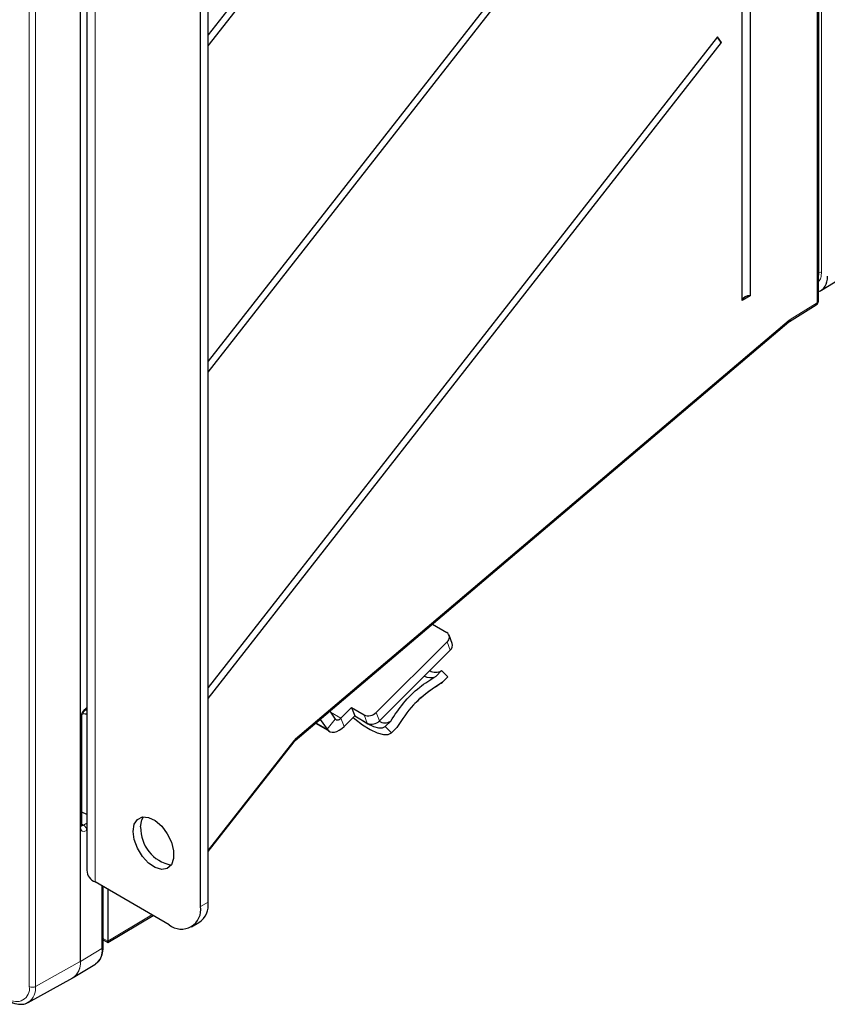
# Paper-space layout 'Blatt4' of a CAD drawing. Header units: millimetres. Extents: x 5 to 418, y 2 to 292.
# Tile 52 of 59: x 307 to 343, y 101 to 146. Entities that reach past the tile are written whole.
import ezdxf

# ---------------------------------------------------------------- set-up
doc = ezdxf.new("R2010")
doc.units = ezdxf.units.MM

psp = doc.layouts.new('Blatt4')

# ---------------------------------------------------------------- linework, layer by layer
at = {"color": 7, "linetype": 'Continuous', "lineweight": 18}
for p, q in [((342.561, 134.321), (342.561, 231.653)), ((342.673, 231.652), (342.673, 134.32)), ((342.481, 132.962), (342.481, 227.561)), ((309.296, 103.293), (309.296, 211.73)), ((309.301, 211.733), (309.301, 103.296)), ((307.001, 102.172), (307.001, 210.608)), ((307.281, 210.607), (307.281, 102.17)), ((309.963, 106.88), (309.963, 154.239)), ((342.561, 134.321), (342.537, 134.307)), ((341.269, 132.212), (342.481, 132.962)), ((318.995, 113.322), (341.216, 132.173)), ((325.958, 117.314), (325.813, 117.691)), ((309.581, 114.719), (309.588, 114.724)), ((320.56, 114.528), (321.03, 114.256)), ((322.22, 114.031), (322.075, 114.407)), ((322.623, 114.509), (322.768, 114.133)), ((309.303, 109.353), (309.303, 114.227)), ((319.917, 114.045), (320.411, 113.76)), ((320.779, 114.217), (320.411, 113.76)), ((321.03, 114.256), (321.175, 113.88)), ((315.055, 108.308), (318.913, 113.237)), ((309.359, 109.484), (309.44, 109.434)), ((309.44, 109.434), (309.588, 109.523)), ((309.588, 109.197), (309.581, 109.192)), ((310.273, 103.878), (310.273, 106.701)), ((314.715, 105.77), (315.055, 105.966)), ((310.535, 104.214), (312.522, 105.403)), ((310.33, 104.332), (310.535, 104.214)), ((309.301, 103.296), (310.273, 103.878)), ((307.281, 102.17), (309.296, 103.293))]:
    psp.add_line(p, q, dxfattribs=at)
at = {"color": 7, "linetype": 'Continuous', "lineweight": 25}
for p, q in [((342.537, 133.042), (342.537, 227.641)), ((339.097, 133.063), (339.097, 224.515)), ((339.464, 224.735), (339.464, 133.282)), ((338, 174.337), (315.055, 145.027)), ((315.055, 144.537), (338.18, 174.077)), ((338, 159.639), (315.055, 130.329)), ((315.055, 129.839), (338.18, 159.379)), ((309.588, 154.762), (309.588, 107.402)), ((315.055, 105.966), (315.055, 150.059)), ((314.715, 105.77), (314.715, 149.863)), ((338, 144.941), (315.055, 115.632)), ((315.055, 115.141), (338.18, 144.681)), ((338.18, 144.681), (338, 144.941)), ((342.674, 133.532), (351.366, 138.906)), ((339.464, 133.282), (339.097, 133.063)), ((341.23, 132.122), (342.442, 132.872)), ((318.98, 113.25), (341.201, 132.101)), ((325.156, 118.489), (325.796, 118.119)), ((326.048, 117.621), (325.903, 117.998)), ((325.813, 117.691), (322.623, 114.509)), ((325.958, 117.314), (322.768, 114.133)), ((325.316, 116.154), (325.558, 116.395)), ((325.842, 116.114), (325.558, 116.395)), ((325.543, 115.83), (325.601, 115.873)), ((325.842, 116.114), (325.601, 115.873)), ((309.54, 114.628), (309.588, 114.657)), ((320.533, 114.567), (320.779, 114.217)), ((321.03, 114.256), (321.509, 114.734)), ((321.509, 114.734), (322.075, 114.407)), ((321.509, 114.734), (321.654, 114.357)), ((309.359, 109.433), (309.359, 114.307)), ((319.893, 114.024), (320.512, 113.667)), ((320.101, 114.201), (320.411, 113.76)), ((321.175, 113.88), (321.654, 114.357)), ((321.654, 114.357), (322.22, 114.031)), ((323.033, 113.876), (323.275, 114.117)), ((323.317, 113.595), (323.033, 113.876)), ((323.317, 113.595), (323.559, 113.836)), ((315.055, 108.247), (318.927, 113.194)), ((309.588, 109.916), (309.359, 110.029)), ((309.359, 109.436), (309.359, 109.433)), ((313.301, 104.953), (309.963, 106.88)), ((310.33, 103.958), (310.33, 106.668)), ((310.535, 106.55), (310.535, 104.214)), ((310.534, 104.146), (312.579, 105.37)), ((314.301, 104.854), (314.64, 105.05)), ((310.33, 104.265), (310.534, 104.146)), ((308.979, 102.57), (309.957, 103.162)), ((309.957, 103.162), (309.981, 103.178)), ((306.95, 101.455), (308.954, 102.555)), ((308.939, 102.562), (308.984, 102.592))]:
    psp.add_line(p, q, dxfattribs=at)
at = {"color": 7, "linetype": 'Continuous', "lineweight": 25, "flags": 128}
for points in [[(309.588, 114.435), (309.517, 114.435), (309.406, 114.449)], [(320.779, 114.217), (320.799, 114.195), (320.825, 114.18), (320.855, 114.173), (320.888, 114.174), (320.923, 114.184), (320.959, 114.201), (320.995, 114.225), (321.03, 114.256)], [(321.587, 114.29), (321.657, 114.23), (322.012, 113.958), (322.356, 113.743), (322.672, 113.593), (322.946, 113.517), (323.164, 113.518), (323.317, 113.595)], [(321.967, 114.177), (322.246, 114.001), (322.504, 113.879), (322.728, 113.815), (322.907, 113.815), (323.033, 113.876)], [(320.411, 113.76), (320.474, 113.692), (320.552, 113.647), (320.643, 113.626), (320.743, 113.63), (320.849, 113.659), (320.959, 113.711), (321.069, 113.785), (321.175, 113.88)], [(311.674, 109.158), (311.724, 109.474), (311.868, 109.698), (312.091, 109.807), (312.368, 109.787), (312.67, 109.642), (312.963, 109.387), (313.216, 109.049), (313.402, 108.666), (313.501, 108.279), (313.501, 107.93), (313.402, 107.656), (313.216, 107.487), (312.963, 107.442), (312.67, 107.526), (312.368, 107.729), (312.091, 108.029), (311.868, 108.394), (311.724, 108.785), (311.674, 109.158)], [(312.014, 109.354), (312.064, 109.67), (312.136, 109.812)], [(306.967, 101.464), (306.96, 101.46), (306.95, 101.455)]]:
    psp.add_lwpolyline(points, dxfattribs=at)
at = {"color": 7, "linetype": 'Continuous', "lineweight": 18, "flags": 128}
psp.add_lwpolyline([(318.913, 113.237), (318.924, 113.219), (318.929, 113.205), (318.928, 113.195), (318.927, 113.194)], dxfattribs=at)
at = {"color": 7, "linetype": 'Continuous', "lineweight": 25}
for centre, radius, start, end in [((338.398, 145.051), 0.429, 196.9745, 239.4902), ((339.421, 132.937), 0.348, 82.884, 158.9077), ((342.337, 133.042), 0.2, 301.754, 0), ((325.658, 117.899), 0.26, 306.6593, 57.9007), ((325.772, 117.536), 0.289, 310.0018, 17.1888), ((325.297, 116.84), 0.516, 239.6301, 300.4243), ((325.067, 116.652), 0.568, 241.291, 291.3889), ((322.277, 114.844), 0.482, 245.1196, 315.9168), ((322.422, 114.468), 0.482, 245.1196, 315.9168), ((323.013, 114.561), 0.515, 239.5433, 300.4646), ((313.715, 109.309), 1.701, 178.4805, 259.0333), ((310.2, 107.446), 0.614, 184.0609, 247.2647), ((313.853, 105.63), 0.873, 230.8001, 9.2106), ((314.103, 105.845), 0.959, 304.0583, 7.2544)]:
    psp.add_arc(centre, radius, start, end, dxfattribs=at)
at = {"color": 7, "linetype": 'Continuous', "lineweight": 18}
for centre, radius, start, end in [((342.617, 134.211), 0.123, 62.6336, 117.0778), ((342.438, 133.051), 0.099, 295.4169, 354.6473), ((342.383, 132.951), 0.0988, 307.0444, 6.3937), ((341.149, 132.149), 0.0714, 317.4862, 19.765), ((341.171, 132.201), 0.0988, 306.9151, 6.4047), ((309.479, 114.71), 0.102, 307.0536, 5.2142), ((309.26, 114.317), 0.0997, 295.5212, 353.7117), ((318.927, 113.298), 0.0714, 317.4862, 19.765), ((309.261, 109.442), 0.0992, 295.4479, 354.578), ((309.278, 109.178), 0.304, 2.7946, 57.7879), ((309.468, 103.803), 0.809, 309.4037, 5.2899), ((310.231, 103.967), 0.099, 295.3879, 354.638), ((308.516, 103.206), 0.785, 303.9678, 6.3937), ((308.489, 103.219), 0.815, 307.9867, 5.418), ((309.204, 103.458), 0.189, 299.1313, 300.8633), ((306.419, 102.077), 0.59, 230.7967, 9.214), ((306.502, 102.095), 0.783, 306.4551, 5.5541), ((307.143, 102.446), 0.308, 242.6565, 296.7662)]:
    psp.add_arc(centre, radius, start, end, dxfattribs=at)
at = {"color": 7, "linetype": 'Continuous', "lineweight": 25}
for centre, major_axis, ratio, start_param, end_param in [((341.962, 134.737), (-0.7, 1.213), 0.577206, 2.976143, 3.92692), ((310.533, 104.378), (-0.002, 0.232), 0.007771, 3.146161, 3.922504)]:
    psp.add_ellipse(centre, major_axis=major_axis, ratio=ratio, start_param=start_param, end_param=end_param, dxfattribs=at)
at = {"color": 7, "linetype": 'Continuous', "lineweight": 18}
for centre, major_axis, ratio, start_param, end_param in [((341.274, 131.888), (0.195, 0.349), 0.566929, 0.794113, 0.986099), ((309.581, 114.393), (0.195, 0.349), 0.567567, 0.777177, 2.347668), ((319.052, 113.037), (0.195, 0.349), 0.566892, 0.985925, 1.300138), ((309.581, 109.519), (0.195, 0.35), 0.566876, 2.348297, 3.918789), ((309.437, 109.599), (0.09, 0.179), 0.555114, 3.080914, 3.895318)]:
    psp.add_ellipse(centre, major_axis=major_axis, ratio=ratio, start_param=start_param, end_param=end_param, dxfattribs=at)
at = {"color": 7, "linetype": 'Continuous', "lineweight": 25}
for points, knots in [([(342.537, 134.148), (342.54, 134.154), (342.558, 134.191), (342.559, 134.255), (342.56, 134.309), (342.561, 134.321)], [0, 0, 0, 0, 0.134656, 0.819251, 1, 1, 1, 1]), ([(341.201, 132.101), (341.204, 132.103), (341.214, 132.111), (341.223, 132.117), (341.23, 132.122)], [0, 0, 0, 0, 0.250903, 1, 1, 1, 1]), ([(323.275, 114.117), (323.457, 114.395), (323.827, 114.959), (324.527, 115.644), (325.066, 115.992), (325.316, 116.154)], [0, 0, 0, 0, 0.342068, 0.694056, 1, 1, 1, 1]), ([(325.601, 115.873), (325.135, 115.562), (324.317, 115.015), (323.788, 114.192), (323.559, 113.836)], [0, 0, 0, 0, 0.5683485, 1, 1, 1, 1]), ([(324.368, 114.925), (324.551, 115.101), (324.912, 115.448), (325.335, 115.702), (325.543, 115.827)], [0, 0, 0, 0, 0.507565, 1, 1, 1, 1]), ([(309.359, 114.307), (309.36, 114.322), (309.362, 114.352), (309.38, 114.418), (309.413, 114.489), (309.457, 114.555), (309.504, 114.604), (309.528, 114.62), (309.54, 114.628)], [0, 0, 0, 0, 0.154651, 0.317676, 0.496642, 0.684526, 0.851647, 1, 1, 1, 1]), ([(318.927, 113.194), (318.931, 113.199), (318.949, 113.221), (318.967, 113.237), (318.98, 113.25)], [0, 0, 0, 0, 0.252294, 1, 1, 1, 1]), ([(309.362, 109.405), (309.362, 109.405), (309.362, 109.404), (309.36, 109.423), (309.359, 109.433)], [0, 0, 0, 0, 0.446443, 1, 1, 1, 1]), ([(309.977, 103.195), (310.02, 103.221), (310.146, 103.295), (310.268, 103.526), (310.325, 103.767), (310.329, 103.921), (310.33, 103.958)], [0, 0, 0, 0, 0.181897, 0.528623, 0.885448, 1, 1, 1, 1]), ([(306.087, 101.529), (306.146, 101.497), (306.319, 101.407), (306.589, 101.358), (306.837, 101.381), (306.936, 101.458), (306.962, 101.479)], [0, 0, 0, 0, 0.195892, 0.569203, 0.886099, 1, 1, 1, 1])]:
    psp.add_open_spline(points, degree=3, knots=knots, dxfattribs=at)
at = {"color": 7, "linetype": 'Continuous', "lineweight": 18}
psp.add_open_spline([(342.673, 134.32), (342.669, 134.264), (342.66, 134.12), (342.611, 133.98), (342.548, 133.937), (342.537, 133.93)], degree=3, knots=[0, 0, 0, 0, 0.353265, 0.892141, 1, 1, 1, 1], dxfattribs=at)

doc.saveas('drawing.dxf')
